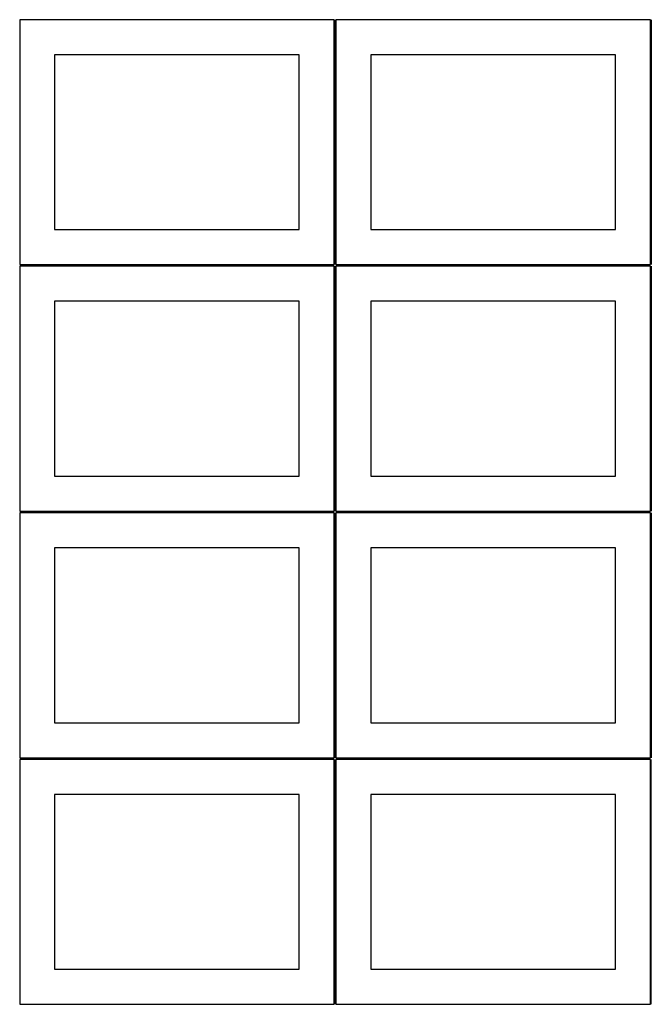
# Model space of a CAD drawing. Header units: millimetres. Extents: x 7 to 1243, y 7 to 2493.
# Tile 3 of 21: x 7 to 549, y 430 to 1274. Entities that reach past the tile are written whole.
import ezdxf

# ---------------------------------------------------------------- set-up
doc = ezdxf.new("R2010")
doc.units = ezdxf.units.MM
doc.layers.add('COMMON', color=5, linetype='CONTINUOUS', true_color=0x0000ff)
doc.layers.add('CUT', color=7, linetype='CONTINUOUS', true_color=0x000000)

msp = doc.modelspace()

# ---------------------------------------------------------------- linework, layer by layer
at = {"layer": 'COMMON'}
for p, q in [((277.291899, 1274.041935), (277.291899, 1064.041935)), ((548.7919, 1274.041935), (548.7919, 1064.041935)), ((6.541899, 1063.291934), (276.541899, 1063.291934)), ((277.291899, 1062.541934), (277.291899, 852.541934)), ((278.0419, 1063.291934), (548.0419, 1063.291934)), ((548.7919, 1062.541934), (548.7919, 852.541934)), ((6.541899, 851.791933), (276.541899, 851.791933)), ((277.291899, 851.041933), (277.291899, 641.041933)), ((278.0419, 851.791933), (548.0419, 851.791933)), ((548.7919, 851.041933), (548.7919, 641.041933)), ((276.541899, 640.291933), (6.541899, 640.291933)), ((277.291899, 639.541932), (277.291899, 429.541932)), ((548.0419, 640.291933), (278.0419, 640.291933)), ((548.791901, 429.541932), (548.791901, 639.541932))]:
    msp.add_line(p, q, dxfattribs=at)
at = {"layer": 'CUT'}
for p, q in [((276.541899, 1274.041935), (6.541899, 1274.041935)), ((6.541899, 1274.041935), (6.541899, 1064.041935)), ((276.541899, 1064.041935), (276.541899, 1274.041935)), ((548.0419, 1274.041935), (278.0419, 1274.041935)), ((278.0419, 1274.041935), (278.0419, 1064.041935)), ((548.0419, 1064.041935), (548.0419, 1274.041935)), ((246.541899, 1244.041935), (36.541899, 1244.041935)), ((36.541899, 1244.041935), (36.541899, 1094.041935)), ((246.541899, 1094.041935), (246.541899, 1244.041935)), ((518.0419, 1244.041935), (308.0419, 1244.041935)), ((308.0419, 1244.041935), (308.0419, 1094.041935)), ((518.0419, 1094.041935), (518.0419, 1244.041935)), ((36.541899, 1094.041935), (246.541899, 1094.041935)), ((308.0419, 1094.041935), (518.0419, 1094.041935)), ((6.541899, 1064.041935), (276.541899, 1064.041935)), ((276.541899, 1062.541934), (6.541899, 1062.541934)), ((6.541899, 1062.541934), (6.541899, 852.541934)), ((276.541899, 852.541934), (276.541899, 1062.541934)), ((278.0419, 1064.041935), (548.0419, 1064.041935)), ((548.0419, 1062.541934), (278.0419, 1062.541934)), ((278.0419, 1062.541934), (278.0419, 852.541934)), ((548.0419, 852.541934), (548.0419, 1062.541934)), ((246.541899, 1032.541934), (36.541899, 1032.541934)), ((36.541899, 1032.541934), (36.541899, 882.541934)), ((246.541899, 882.541934), (246.541899, 1032.541934)), ((518.0419, 1032.541934), (308.0419, 1032.541934)), ((308.0419, 1032.541934), (308.0419, 882.541934)), ((518.0419, 882.541934), (518.0419, 1032.541934)), ((36.541899, 882.541934), (246.541899, 882.541934)), ((308.0419, 882.541934), (518.0419, 882.541934)), ((6.541899, 852.541934), (276.541899, 852.541934)), ((276.541899, 851.041933), (6.541899, 851.041933)), ((6.541899, 851.041933), (6.541899, 641.041933)), ((276.541899, 641.041933), (276.541899, 851.041933)), ((278.0419, 852.541934), (548.0419, 852.541934)), ((548.0419, 851.041933), (278.0419, 851.041933)), ((278.0419, 851.041933), (278.0419, 641.041933)), ((548.0419, 641.041933), (548.0419, 851.041933)), ((246.541899, 821.041933), (36.541899, 821.041933)), ((36.541899, 821.041933), (36.541899, 671.041933)), ((246.541899, 671.041933), (246.541899, 821.041933)), ((518.0419, 821.041933), (308.0419, 821.041933)), ((308.0419, 821.041933), (308.0419, 671.041933)), ((518.0419, 671.041933), (518.0419, 821.041933)), ((36.541899, 671.041933), (246.541899, 671.041933)), ((308.0419, 671.041933), (518.0419, 671.041933)), ((6.541899, 641.041933), (276.541899, 641.041933)), ((276.541899, 639.541932), (6.541899, 639.541932)), ((6.541899, 639.541932), (6.541899, 429.541932)), ((276.541899, 429.541932), (276.541899, 639.541932)), ((278.0419, 641.041933), (548.0419, 641.041933)), ((548.0419, 639.541932), (278.0419, 639.541932)), ((278.0419, 639.541932), (278.0419, 429.541932)), ((548.0419, 429.541932), (548.0419, 639.541932)), ((246.541899, 609.541932), (36.541899, 609.541932)), ((36.541899, 609.541932), (36.541899, 459.541932)), ((246.541899, 459.541932), (246.541899, 609.541932)), ((518.0419, 609.541932), (308.0419, 609.541932)), ((308.0419, 609.541932), (308.0419, 459.541932)), ((518.0419, 459.541932), (518.0419, 609.541932)), ((36.541899, 459.541932), (246.541899, 459.541932)), ((308.0419, 459.541932), (518.0419, 459.541932)), ((6.541899, 429.541932), (276.541899, 429.541932)), ((278.0419, 429.541932), (548.0419, 429.541932))]:
    msp.add_line(p, q, dxfattribs=at)

doc.saveas('drawing.dxf')
